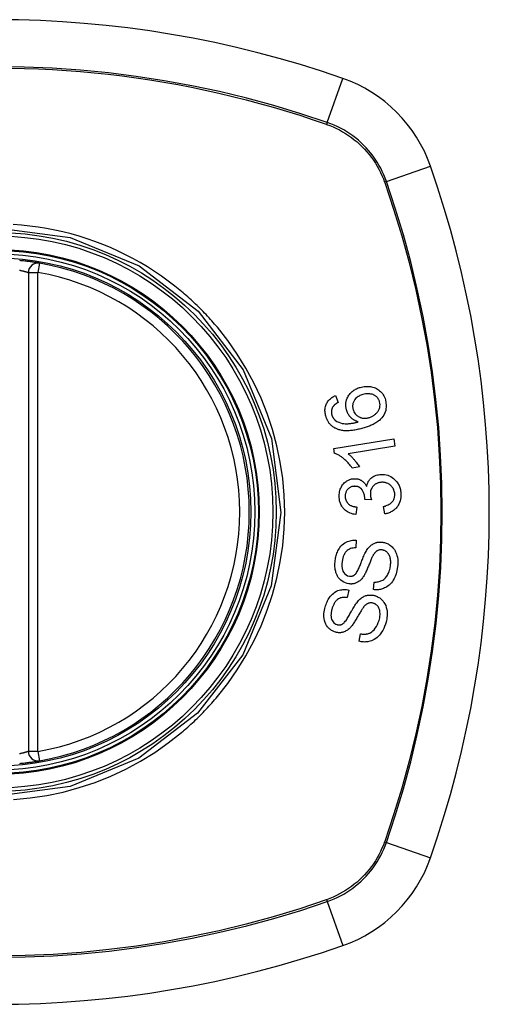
# Model space of a CAD drawing. Header units: inches. Extents: x 27 to 746, y 82 to 339.
# Tile 89 of 193: x 274.429 to 275.01, y 216.001 to 217.221. Entities that reach past the tile are written whole.
import ezdxf

# ---------------------------------------------------------------- set-up
doc = ezdxf.new("R2010")
doc.units = ezdxf.units.IN
doc.header["$MEASUREMENT"] = 0
doc.layers.add('Visible Edges(ANSI)', color=7, linetype='Continuous', lineweight=25)
doc.layers.add('Visible Tangent Edges(ANSI)', color=7, linetype='Continuous', lineweight=25)

msp = doc.modelspace()

# ---------------------------------------------------------------- linework, layer by layer
at = {"layer": 'Visible Edges(ANSI)'}
for p, q in [((274.4394, 216.9077), (274.4394, 216.3141)), ((274.8199, 216.7553), (274.8231, 216.7467)), ((274.8175, 216.6895), (274.8918, 216.7017)), ((274.8918, 216.7017), (274.8933, 216.6926)), ((274.8185, 216.6836), (274.8175, 216.6895)), ((274.8933, 216.6926), (274.8354, 216.6831)), ((274.8493, 216.6667), (274.8405, 216.6653)), ((274.8642, 216.6259), (274.8561, 216.6265)), ((274.846, 216.617), (274.8448, 216.6077)), ((274.8807, 216.6085), (274.8791, 216.6176)), ((274.8455, 216.5758), (274.8449, 216.5663)), ((274.867, 216.5147), (274.8675, 216.5241)), ((274.8363, 216.5141), (274.8344, 216.5048)), ((274.8491, 216.4506), (274.8509, 216.4598))]:
    msp.add_line(p, q, dxfattribs=at)
at = {"layer": 'Visible Edges(ANSI)', "flags": 128}
for points in [[(274.4532, 216.9193), (274.4531, 216.9193), (274.453, 216.9194), (274.4527, 216.9194), (274.4523, 216.9195), (274.4519, 216.9196), (274.4513, 216.9196), (274.4506, 216.9198), (274.4499, 216.9199), (274.449, 216.92), (274.4481, 216.9202), (274.447, 216.9203), (274.4459, 216.9205), (274.4448, 216.9207), (274.4435, 216.9208), (274.4422, 216.921), (274.4409, 216.9212), (274.4394, 216.9214), (274.438, 216.9216), (274.4365, 216.9217), (274.4349, 216.9219), (274.4334, 216.9221), (274.4318, 216.9223), (274.4302, 216.9224), (274.4286, 216.9226)], [(274.8333, 216.7374), (274.8328, 216.7395), (274.8325, 216.7416), (274.8324, 216.7438), (274.8325, 216.7459), (274.8329, 216.748), (274.8334, 216.75), (274.8341, 216.7518), (274.8349, 216.7533), (274.8356, 216.7546), (274.8363, 216.7557), (274.837, 216.7567), (274.8378, 216.7577), (274.8387, 216.7586), (274.8396, 216.7595), (274.8405, 216.7603), (274.8415, 216.7611), (274.8425, 216.7618), (274.8436, 216.7625), (274.8447, 216.7631), (274.8458, 216.7637), (274.847, 216.7642), (274.8481, 216.7646), (274.8493, 216.7651), (274.8505, 216.7654)], [(274.8537, 216.7565), (274.8524, 216.7561), (274.8512, 216.7556), (274.85, 216.7551), (274.8489, 216.7545), (274.8477, 216.7539), (274.8467, 216.7531), (274.8457, 216.7523), (274.8447, 216.7514), (274.8439, 216.7504), (274.8432, 216.7495), (274.8427, 216.7486), (274.8423, 216.7478), (274.8419, 216.747), (274.8416, 216.7462), (274.8414, 216.7454), (274.8412, 216.7446), (274.8411, 216.7437), (274.841, 216.7429), (274.841, 216.742), (274.841, 216.7412), (274.8411, 216.7403), (274.8412, 216.7395), (274.8414, 216.7387), (274.8416, 216.7378)], [(274.8505, 216.7654), (274.852, 216.7658), (274.8535, 216.7661), (274.8551, 216.7664), (274.8566, 216.7665), (274.8582, 216.7666), (274.8597, 216.7666), (274.8613, 216.7665), (274.8629, 216.7663), (274.8645, 216.766), (274.866, 216.7656), (274.8676, 216.7651), (274.869, 216.7646), (274.8705, 216.7639), (274.8718, 216.7631), (274.8732, 216.7622), (274.8744, 216.7612), (274.8756, 216.7601), (274.8768, 216.7589), (274.8778, 216.7576), (274.8788, 216.7562), (274.8797, 216.7547), (274.8804, 216.7532), (274.8811, 216.7516), (274.8816, 216.7499)], [(274.8744, 216.7476), (274.8742, 216.7483), (274.8739, 216.7491), (274.8736, 216.7498), (274.8732, 216.7505), (274.8728, 216.7511), (274.8724, 216.7517), (274.8719, 216.7524), (274.8714, 216.7529), (274.8708, 216.7535), (274.8703, 216.754), (274.8697, 216.7544), (274.869, 216.7549), (274.8684, 216.7553), (274.8677, 216.7556), (274.867, 216.756), (274.8662, 216.7564), (274.865, 216.7568), (274.8637, 216.7571), (274.8621, 216.7574), (274.8604, 216.7575), (274.8587, 216.7574), (274.857, 216.7572), (274.8553, 216.7569), (274.8537, 216.7565)], [(274.8078, 216.7296), (274.8074, 216.7309), (274.8072, 216.7322), (274.8069, 216.7336), (274.8068, 216.7349), (274.8067, 216.7362), (274.8067, 216.7376), (274.8068, 216.7389), (274.807, 216.7402), (274.8073, 216.7415), (274.8077, 216.7428), (274.8081, 216.744), (274.8087, 216.7452), (274.8093, 216.7463), (274.81, 216.7474), (274.8107, 216.7485), (274.8115, 216.7495), (274.8124, 216.7504), (274.8134, 216.7513), (274.8144, 216.7521), (274.8154, 216.7528), (274.8165, 216.7535), (274.8176, 216.7542), (274.8187, 216.7547), (274.8199, 216.7553)], [(274.8231, 216.7467), (274.8228, 216.7465), (274.8225, 216.7463), (274.8222, 216.7461), (274.8219, 216.746), (274.8215, 216.7458), (274.8212, 216.7456), (274.8209, 216.7454), (274.8206, 216.7452), (274.8203, 216.7449), (274.82, 216.7447), (274.8197, 216.7445), (274.8194, 216.7443), (274.8191, 216.7441), (274.8189, 216.7438), (274.8186, 216.7436), (274.8183, 216.7433), (274.8181, 216.7431), (274.8178, 216.7428), (274.8175, 216.7426), (274.8173, 216.7423), (274.8171, 216.742), (274.8168, 216.7417), (274.8166, 216.7414), (274.8164, 216.7411)], [(274.8816, 216.7499), (274.8827, 216.7434), (274.882, 216.7369), (274.8796, 216.7311), (274.8772, 216.7275), (274.8761, 216.7264), (274.8752, 216.7254), (274.8742, 216.7245), (274.8731, 216.7237), (274.8721, 216.7229), (274.871, 216.7222), (274.8698, 216.7214), (274.8687, 216.7208), (274.8676, 216.7201), (274.8664, 216.7195), (274.8652, 216.719), (274.8639, 216.7184), (274.8627, 216.7179), (274.8614, 216.7174), (274.8602, 216.7169), (274.8589, 216.7164), (274.8576, 216.716), (274.8563, 216.7156), (274.8551, 216.7152), (274.8538, 216.7148)], [(274.8613, 216.728), (274.8622, 216.7282), (274.863, 216.7285), (274.8638, 216.7289), (274.8646, 216.7292), (274.8654, 216.7296), (274.8662, 216.7301), (274.867, 216.7305), (274.8677, 216.731), (274.8685, 216.7316), (274.8692, 216.7322), (274.8699, 216.7328), (274.8706, 216.7334), (274.8712, 216.7342), (274.8718, 216.7349), (274.8724, 216.7357), (274.873, 216.7365), (274.8734, 216.7374), (274.8738, 216.7383), (274.8742, 216.7393), (274.8745, 216.7405), (274.8748, 216.7421), (274.8749, 216.7439), (274.8748, 216.7458), (274.8744, 216.7476)], [(274.8164, 216.7411), (274.8162, 216.7408), (274.816, 216.7404), (274.8158, 216.74), (274.8157, 216.7396), (274.8155, 216.7392), (274.8153, 216.7388), (274.8152, 216.7384), (274.8151, 216.738), (274.815, 216.7376), (274.8149, 216.7372), (274.8148, 216.7367), (274.8147, 216.7363), (274.8147, 216.7359), (274.8147, 216.7355), (274.8147, 216.735), (274.8147, 216.7346), (274.8147, 216.7342), (274.8147, 216.7337), (274.8147, 216.7333), (274.8148, 216.7329), (274.8149, 216.7324), (274.815, 216.732), (274.8151, 216.7316), (274.8152, 216.7312)], [(274.8479, 216.7226), (274.8473, 216.7228), (274.8466, 216.7231), (274.846, 216.7233), (274.8453, 216.7236), (274.8447, 216.7238), (274.8441, 216.7241), (274.8435, 216.7245), (274.8429, 216.7248), (274.8423, 216.7252), (274.8417, 216.7256), (274.8411, 216.726), (274.8404, 216.7265), (274.8397, 216.7271), (274.839, 216.7278), (274.8383, 216.7285), (274.8376, 216.7293), (274.8368, 216.7302), (274.8362, 216.7312), (274.8356, 216.7321), (274.835, 216.7331), (274.8345, 216.7342), (274.834, 216.7352), (274.8336, 216.7363), (274.8333, 216.7374)], [(274.8416, 216.7378), (274.842, 216.7365), (274.8426, 216.7351), (274.8433, 216.7339), (274.8441, 216.7327), (274.8451, 216.7317), (274.8461, 216.7307), (274.8471, 216.7299), (274.848, 216.7293), (274.8489, 216.7289), (274.8497, 216.7285), (274.8504, 216.7281), (274.8512, 216.7279), (274.8521, 216.7276), (274.8529, 216.7274), (274.8537, 216.7273), (274.8546, 216.7272), (274.8554, 216.7272), (274.8563, 216.7272), (274.8571, 216.7272), (274.858, 216.7273), (274.8588, 216.7274), (274.8596, 216.7276), (274.8605, 216.7277), (274.8613, 216.728)], [(274.8212, 216.7139), (274.8204, 216.7142), (274.8196, 216.7146), (274.8189, 216.715), (274.8181, 216.7155), (274.8173, 216.7159), (274.8166, 216.7164), (274.8159, 216.717), (274.8152, 216.7175), (274.8146, 216.7181), (274.8139, 216.7187), (274.8133, 216.7194), (274.8127, 216.72), (274.8121, 216.7207), (274.8116, 216.7215), (274.8111, 216.7222), (274.8106, 216.723), (274.8102, 216.7237), (274.8097, 216.7245), (274.8094, 216.7254), (274.809, 216.7262), (274.8086, 216.727), (274.8083, 216.7279), (274.808, 216.7287), (274.8078, 216.7296)], [(274.8152, 216.7312), (274.8153, 216.7308), (274.8154, 216.7305), (274.8155, 216.7302), (274.8156, 216.7298), (274.8158, 216.7295), (274.8159, 216.7292), (274.816, 216.7289), (274.8162, 216.7286), (274.8164, 216.7283), (274.8165, 216.728), (274.8167, 216.7277), (274.8169, 216.7274), (274.8171, 216.7271), (274.8173, 216.7268), (274.8175, 216.7265), (274.8177, 216.7263), (274.8179, 216.726), (274.8182, 216.7258), (274.8184, 216.7255), (274.8186, 216.7253), (274.8189, 216.7251), (274.8191, 216.7248), (274.8194, 216.7246), (274.8197, 216.7244)], [(274.8197, 216.7244), (274.8216, 216.7231), (274.8237, 216.7221), (274.8258, 216.7213), (274.8281, 216.7207), (274.8301, 216.7204), (274.8319, 216.7203), (274.8334, 216.7202), (274.8344, 216.7203), (274.8353, 216.7203), (274.8361, 216.7204), (274.837, 216.7204), (274.8378, 216.7205), (274.8387, 216.7206), (274.8395, 216.7208), (274.8404, 216.7209), (274.8412, 216.7211), (274.8421, 216.7212), (274.8429, 216.7214), (274.8438, 216.7216), (274.8446, 216.7218), (274.8455, 216.722), (274.8463, 216.7222), (274.8471, 216.7224), (274.8479, 216.7226)], [(274.8538, 216.7148), (274.8524, 216.7144), (274.851, 216.714), (274.8496, 216.7137), (274.8481, 216.7134), (274.8467, 216.713), (274.8453, 216.7128), (274.8439, 216.7125), (274.8424, 216.7123), (274.841, 216.7121), (274.8396, 216.7119), (274.8382, 216.7118), (274.8368, 216.7117), (274.8355, 216.7116), (274.8341, 216.7116), (274.8328, 216.7116), (274.8314, 216.7116), (274.8301, 216.7117), (274.8288, 216.7119), (274.8275, 216.7121), (274.8262, 216.7123), (274.825, 216.7126), (274.8237, 216.7129), (274.8224, 216.7134), (274.8212, 216.7139)], [(274.8405, 216.6653), (274.8395, 216.6667), (274.8385, 216.6681), (274.8374, 216.6694), (274.8364, 216.6706), (274.8354, 216.6718), (274.8344, 216.6729), (274.8334, 216.6739), (274.8324, 216.6748), (274.8315, 216.6757), (274.8305, 216.6765), (274.8296, 216.6772), (274.8287, 216.6779), (274.8279, 216.6786), (274.827, 216.6792), (274.8262, 216.6797), (274.8254, 216.6803), (274.8246, 216.6808), (274.8238, 216.6813), (274.8229, 216.6817), (274.822, 216.6822), (274.8212, 216.6826), (274.8203, 216.683), (274.8194, 216.6833), (274.8185, 216.6836)], [(274.8354, 216.6831), (274.8359, 216.6827), (274.8364, 216.6823), (274.837, 216.6818), (274.8375, 216.6814), (274.838, 216.6809), (274.8385, 216.6805), (274.839, 216.68), (274.8394, 216.6795), (274.8399, 216.679), (274.8404, 216.6785), (274.8409, 216.678), (274.8413, 216.6775), (274.8418, 216.677), (274.8422, 216.6765), (274.8427, 216.6759), (274.8433, 216.6752), (274.844, 216.6744), (274.8447, 216.6735), (274.8454, 216.6725), (274.8462, 216.6715), (274.847, 216.6703), (274.8478, 216.6692), (274.8486, 216.668), (274.8493, 216.6667)], [(274.8243, 216.6294), (274.8243, 216.631), (274.8243, 216.6327), (274.8245, 216.6343), (274.8248, 216.6359), (274.8252, 216.6374), (274.8257, 216.639), (274.8263, 216.6405), (274.827, 216.6419), (274.8277, 216.6433), (274.8286, 216.6446), (274.8296, 216.6458), (274.8306, 216.647), (274.8317, 216.6479), (274.8328, 216.6488), (274.8339, 216.6495), (274.8349, 216.65), (274.8358, 216.6505), (274.8368, 216.6509), (274.8377, 216.6513), (274.8387, 216.6516), (274.8397, 216.6518), (274.8407, 216.652), (274.8417, 216.6522), (274.8427, 216.6522)], [(274.8427, 216.6522), (274.8434, 216.6522), (274.8441, 216.6522), (274.8448, 216.6522), (274.8454, 216.6521), (274.8461, 216.652), (274.8468, 216.6519), (274.8475, 216.6518), (274.8481, 216.6516), (274.8488, 216.6514), (274.8495, 216.6511), (274.8501, 216.6509), (274.8508, 216.6505), (274.8515, 216.6502), (274.8522, 216.6497), (274.8529, 216.6492), (274.8536, 216.6487), (274.8544, 216.648), (274.855, 216.6474), (274.8557, 216.6466), (274.8563, 216.6459), (274.8569, 216.6451), (274.8574, 216.6443), (274.8579, 216.6435), (274.8584, 216.6426)], [(274.8584, 216.6426), (274.8585, 216.6434), (274.8587, 216.6442), (274.8589, 216.6449), (274.8592, 216.6457), (274.8594, 216.6464), (274.8597, 216.6472), (274.8601, 216.6479), (274.8604, 216.6486), (274.8608, 216.6493), (274.8613, 216.6499), (274.8617, 216.6506), (274.8622, 216.6512), (274.8627, 216.6518), (274.8633, 216.6524), (274.864, 216.653), (274.8649, 216.6537), (274.866, 216.6545), (274.8672, 216.6552), (274.8686, 216.6559), (274.8701, 216.6564), (274.8716, 216.6568), (274.8731, 216.6571), (274.8746, 216.6573), (274.8762, 216.6574)], [(274.8768, 216.6477), (274.876, 216.6476), (274.8751, 216.6475), (274.8743, 216.6474), (274.8735, 216.6472), (274.8727, 216.647), (274.8719, 216.6467), (274.8711, 216.6464), (274.8703, 216.646), (274.8696, 216.6456), (274.8689, 216.6452), (274.8682, 216.6447), (274.8676, 216.6441), (274.867, 216.6435), (274.8664, 216.6429), (274.8657, 216.6421), (274.8651, 216.6413), (274.8646, 216.6403), (274.8641, 216.6392), (274.8636, 216.6382), (274.8633, 216.637), (274.8631, 216.6359), (274.8629, 216.6347), (274.8629, 216.6335), (274.8629, 216.6323)], [(274.8762, 216.6574), (274.8783, 216.6575), (274.8803, 216.6573), (274.8824, 216.6569), (274.8844, 216.6564), (274.8864, 216.6556), (274.8883, 216.6547), (274.89, 216.6536), (274.8916, 216.6524), (274.8929, 216.6512), (274.894, 216.6501), (274.8949, 216.6491), (274.8957, 216.6481), (274.8965, 216.647), (274.8972, 216.6459), (274.8978, 216.6448), (274.8984, 216.6436), (274.8989, 216.6424), (274.8994, 216.6411), (274.8997, 216.6399), (274.9001, 216.6386), (274.9003, 216.6373), (274.9005, 216.636), (274.9007, 216.6346), (274.9007, 216.6333)], [(274.8932, 216.633), (274.8931, 216.6342), (274.8929, 216.6354), (274.8926, 216.6366), (274.8922, 216.6377), (274.8918, 216.6388), (274.8913, 216.6399), (274.8906, 216.6409), (274.89, 216.6418), (274.8893, 216.6426), (274.8885, 216.6434), (274.8878, 216.644), (274.8871, 216.6446), (274.8863, 216.6452), (274.8856, 216.6457), (274.8848, 216.6461), (274.8839, 216.6465), (274.8831, 216.6468), (274.8822, 216.6471), (274.8813, 216.6473), (274.8804, 216.6475), (274.8795, 216.6476), (274.8786, 216.6477), (274.8777, 216.6477), (274.8768, 216.6477)], [(274.843, 216.6427), (274.8422, 216.6427), (274.8414, 216.6426), (274.8407, 216.6424), (274.8399, 216.6423), (274.8392, 216.642), (274.8385, 216.6417), (274.8378, 216.6414), (274.8371, 216.641), (274.8365, 216.6405), (274.8359, 216.6401), (274.8353, 216.6395), (274.8347, 216.6389), (274.8342, 216.6383), (274.8338, 216.6377), (274.8333, 216.637), (274.833, 216.6363), (274.8327, 216.6355), (274.8324, 216.6348), (274.8322, 216.634), (274.832, 216.6332), (274.8319, 216.6324), (274.8318, 216.6316), (274.8318, 216.6307), (274.8318, 216.6299)], [(274.8562, 216.628), (274.8557, 216.6317), (274.8545, 216.6352), (274.8528, 216.6382), (274.8514, 216.6399), (274.8509, 216.6404), (274.8505, 216.6406), (274.8502, 216.6409), (274.8498, 216.6412), (274.8494, 216.6414), (274.849, 216.6416), (274.8486, 216.6418), (274.8482, 216.642), (274.8478, 216.6421), (274.8474, 216.6423), (274.8469, 216.6424), (274.8465, 216.6425), (274.8461, 216.6426), (274.8456, 216.6426), (274.8452, 216.6427), (274.8447, 216.6427), (274.8443, 216.6427), (274.8439, 216.6428), (274.8434, 216.6428), (274.843, 216.6427)], [(274.8448, 216.6077), (274.843, 216.608), (274.8413, 216.6084), (274.8397, 216.6089), (274.838, 216.6095), (274.8364, 216.6102), (274.8348, 216.611), (274.8334, 216.6119), (274.8322, 216.6128), (274.8311, 216.6138), (274.8302, 216.6147), (274.8294, 216.6156), (274.8287, 216.6164), (274.828, 216.6174), (274.8274, 216.6183), (274.8268, 216.6193), (274.8263, 216.6204), (274.8259, 216.6214), (274.8255, 216.6225), (274.8252, 216.6236), (274.8249, 216.6248), (274.8247, 216.6259), (274.8245, 216.6271), (274.8244, 216.6282), (274.8243, 216.6294)], [(274.8318, 216.6299), (274.8319, 216.6286), (274.8322, 216.6273), (274.8325, 216.6261), (274.833, 216.6249), (274.8336, 216.6238), (274.8342, 216.6228), (274.8349, 216.6219), (274.8355, 216.6213), (274.836, 216.6208), (274.8366, 216.6203), (274.8371, 216.6199), (274.8377, 216.6195), (274.8384, 216.6191), (274.839, 216.6188), (274.8397, 216.6185), (274.8403, 216.6183), (274.841, 216.618), (274.8417, 216.6178), (274.8424, 216.6176), (274.8431, 216.6175), (274.8439, 216.6173), (274.8446, 216.6172), (274.8453, 216.6171), (274.846, 216.617)], [(274.8561, 216.6265), (274.8561, 216.6266), (274.8561, 216.6267), (274.8562, 216.6267), (274.8562, 216.6268), (274.8562, 216.6268), (274.8562, 216.6269), (274.8562, 216.627), (274.8562, 216.627), (274.8562, 216.6271), (274.8562, 216.6272), (274.8562, 216.6272), (274.8562, 216.6273), (274.8562, 216.6273), (274.8562, 216.6274), (274.8562, 216.6275), (274.8562, 216.6275), (274.8562, 216.6276), (274.8562, 216.6277), (274.8562, 216.6277), (274.8562, 216.6278), (274.8562, 216.6278), (274.8562, 216.6279), (274.8562, 216.628), (274.8562, 216.628)], [(274.8629, 216.6323), (274.8629, 216.6321), (274.8629, 216.6318), (274.863, 216.6315), (274.863, 216.6313), (274.863, 216.631), (274.8631, 216.6307), (274.8631, 216.6305), (274.8632, 216.6302), (274.8632, 216.6299), (274.8633, 216.6297), (274.8633, 216.6294), (274.8634, 216.6291), (274.8634, 216.6288), (274.8635, 216.6286), (274.8636, 216.6283), (274.8636, 216.628), (274.8637, 216.6278), (274.8638, 216.6275), (274.8638, 216.6272), (274.8639, 216.627), (274.864, 216.6267), (274.8641, 216.6264), (274.8642, 216.6262), (274.8642, 216.6259)], [(274.8791, 216.6176), (274.8803, 216.618), (274.8815, 216.6183), (274.8827, 216.6188), (274.8839, 216.6192), (274.8851, 216.6198), (274.8862, 216.6204), (274.8873, 216.621), (274.8883, 216.6218), (274.8893, 216.6226), (274.89, 216.6234), (274.8906, 216.6242), (274.8911, 216.6249), (274.8915, 216.6255), (274.8918, 216.6262), (274.8921, 216.6268), (274.8924, 216.6274), (274.8926, 216.6281), (274.8928, 216.6288), (274.8929, 216.6295), (274.893, 216.6302), (274.8931, 216.6309), (274.8932, 216.6316), (274.8932, 216.6323), (274.8932, 216.633)], [(274.9007, 216.6333), (274.9008, 216.6311), (274.9006, 216.629), (274.9003, 216.6268), (274.8999, 216.6247), (274.8992, 216.6227), (274.8983, 216.6208), (274.8974, 216.6192), (274.8966, 216.6178), (274.8957, 216.6167), (274.8949, 216.6158), (274.8941, 216.615), (274.8933, 216.6142), (274.8924, 216.6134), (274.8914, 216.6127), (274.8905, 216.612), (274.8895, 216.6114), (274.8884, 216.6109), (274.8874, 216.6104), (274.8863, 216.6099), (274.8852, 216.6095), (274.8841, 216.6092), (274.883, 216.6089), (274.8819, 216.6087), (274.8807, 216.6085)], [(274.8194, 216.5509), (274.8197, 216.5524), (274.8199, 216.554), (274.8203, 216.5555), (274.8207, 216.557), (274.8211, 216.5584), (274.8216, 216.5599), (274.8222, 216.5613), (274.8228, 216.5627), (274.8235, 216.5641), (274.8243, 216.5654), (274.8253, 216.5669), (274.8265, 216.5684), (274.8279, 216.57), (274.8296, 216.5714), (274.8313, 216.5726), (274.833, 216.5736), (274.8347, 216.5743), (274.8363, 216.5749), (274.8378, 216.5753), (274.8393, 216.5756), (274.8409, 216.5758), (274.8424, 216.5759), (274.844, 216.5759), (274.8455, 216.5758)], [(274.8583, 216.5633), (274.8591, 216.5644), (274.8599, 216.5655), (274.8607, 216.5665), (274.8616, 216.5675), (274.8625, 216.5684), (274.8635, 216.5693), (274.8645, 216.5701), (274.8655, 216.5708), (274.8665, 216.5714), (274.8675, 216.5719), (274.8684, 216.5723), (274.8692, 216.5726), (274.87, 216.5729), (274.8708, 216.5731), (274.8715, 216.5733), (274.8723, 216.5734), (274.873, 216.5735), (274.8737, 216.5736), (274.8745, 216.5736), (274.8752, 216.5736), (274.876, 216.5736), (274.8767, 216.5736), (274.8775, 216.5735), (274.8782, 216.5734)], [(274.8782, 216.5734), (274.8794, 216.5732), (274.8805, 216.573), (274.8816, 216.5726), (274.8827, 216.5723), (274.8838, 216.5718), (274.8848, 216.5713), (274.8858, 216.5707), (274.8868, 216.5701), (274.8878, 216.5694), (274.8888, 216.5686), (274.8898, 216.5677), (274.8908, 216.5666), (274.8917, 216.5655), (274.8927, 216.5642), (274.8935, 216.5628), (274.8942, 216.5614), (274.8949, 216.56), (274.8954, 216.5585), (274.8959, 216.5568), (274.8964, 216.5547), (274.8968, 216.5521), (274.897, 216.549), (274.8969, 216.5459), (274.8966, 216.5428)], [(274.8449, 216.5663), (274.8433, 216.5663), (274.8417, 216.5661), (274.8401, 216.5659), (274.8385, 216.5655), (274.837, 216.5649), (274.8355, 216.5641), (274.8343, 216.5632), (274.8333, 216.5623), (274.8325, 216.5616), (274.832, 216.5609), (274.8316, 216.5602), (274.8311, 216.5595), (274.8307, 216.5588), (274.8303, 216.5581), (274.83, 216.5573), (274.8297, 216.5566), (274.8294, 216.5558), (274.8292, 216.555), (274.8289, 216.5542), (274.8287, 216.5534), (274.8286, 216.5526), (274.8284, 216.5517), (274.8283, 216.5509), (274.8281, 216.5501)], [(274.8439, 216.5333), (274.8446, 216.534), (274.8452, 216.5348), (274.8459, 216.5359), (274.8466, 216.537), (274.8473, 216.5383), (274.8479, 216.5395), (274.8485, 216.5408), (274.8491, 216.5421), (274.8496, 216.5433), (274.8501, 216.5445), (274.8506, 216.5457), (274.851, 216.5469), (274.8515, 216.5481), (274.852, 216.5493), (274.8525, 216.5506), (274.853, 216.5519), (274.8535, 216.5533), (274.8541, 216.5547), (274.8547, 216.5562), (274.8554, 216.5577), (274.8561, 216.5593), (274.8569, 216.5607), (274.8576, 216.5621), (274.8583, 216.5633)], [(274.8777, 216.5638), (274.877, 216.5639), (274.8763, 216.564), (274.8756, 216.5639), (274.8749, 216.5639), (274.8742, 216.5638), (274.8736, 216.5636), (274.8729, 216.5634), (274.8723, 216.5632), (274.8717, 216.5629), (274.8711, 216.5626), (274.8707, 216.5623), (274.8702, 216.5619), (274.8698, 216.5616), (274.8694, 216.5612), (274.869, 216.5608), (274.8686, 216.5604), (274.8682, 216.5599), (274.8679, 216.5595), (274.8675, 216.559), (274.8672, 216.5585), (274.8669, 216.5581), (274.8666, 216.5576), (274.8663, 216.5571), (274.866, 216.5566)], [(274.8878, 216.5436), (274.8879, 216.5448), (274.888, 216.5461), (274.8881, 216.5473), (274.8881, 216.5486), (274.8881, 216.5498), (274.888, 216.551), (274.8878, 216.5523), (274.8876, 216.5535), (274.8873, 216.5547), (274.8869, 216.5558), (274.8865, 216.5569), (274.8859, 216.558), (274.8853, 216.5591), (274.8846, 216.56), (274.8839, 216.5608), (274.8832, 216.5614), (274.8824, 216.562), (274.8818, 216.5624), (274.8812, 216.5628), (274.8805, 216.5631), (274.8798, 216.5633), (274.8792, 216.5635), (274.8785, 216.5637), (274.8777, 216.5638)], [(274.8362, 216.5218), (274.8341, 216.5222), (274.832, 216.5229), (274.83, 216.5238), (274.8281, 216.525), (274.8264, 216.5263), (274.825, 216.5276), (274.824, 216.5288), (274.8232, 216.5298), (274.8226, 216.5306), (274.8221, 216.5315), (274.8217, 216.5324), (274.8213, 216.5333), (274.8209, 216.5342), (274.8206, 216.5351), (274.8203, 216.5361), (274.82, 216.5371), (274.8197, 216.5382), (274.8195, 216.5396), (274.8192, 216.5412), (274.8191, 216.543), (274.819, 216.5449), (274.819, 216.5469), (274.8192, 216.5489), (274.8194, 216.5509)], [(274.8281, 216.5501), (274.828, 216.5494), (274.828, 216.5488), (274.8279, 216.5482), (274.8278, 216.5475), (274.8278, 216.5469), (274.8278, 216.5462), (274.8277, 216.5456), (274.8277, 216.5449), (274.8277, 216.5443), (274.8278, 216.5436), (274.8278, 216.543), (274.8279, 216.5423), (274.8279, 216.5417), (274.828, 216.541), (274.8282, 216.5404), (274.8283, 216.5398), (274.8285, 216.5391), (274.8287, 216.5385), (274.829, 216.5377), (274.8298, 216.5363), (274.8311, 216.5345), (274.8328, 216.533), (274.8347, 216.5319), (274.8369, 216.5314)], [(274.866, 216.5566), (274.8657, 216.5559), (274.8653, 216.5552), (274.8649, 216.5543), (274.8645, 216.5533), (274.864, 216.5523), (274.8636, 216.5512), (274.8631, 216.5501), (274.8626, 216.5489), (274.8621, 216.5476), (274.8616, 216.5464), (274.8611, 216.5451), (274.8605, 216.5438), (274.86, 216.5425), (274.8595, 216.5412), (274.859, 216.54), (274.8584, 216.5387), (274.8579, 216.5375), (274.8574, 216.5364), (274.8568, 216.5352), (274.8562, 216.5341), (274.8557, 216.533), (274.8551, 216.532), (274.8544, 216.531), (274.8538, 216.5301)], [(274.8966, 216.5428), (274.8958, 216.5385), (274.8948, 216.5343), (274.8936, 216.5309), (274.8924, 216.5283), (274.8913, 216.5263), (274.8902, 216.5247), (274.889, 216.5232), (274.8878, 216.5217), (274.8864, 216.5204), (274.8849, 216.5192), (274.8834, 216.5182), (274.8819, 216.5174), (274.8805, 216.5167), (274.8791, 216.5161), (274.8778, 216.5157), (274.8766, 216.5153), (274.8755, 216.515), (274.8743, 216.5148), (274.8731, 216.5146), (274.8719, 216.5145), (274.8707, 216.5145), (274.8694, 216.5145), (274.8682, 216.5146), (274.867, 216.5147)], [(274.8675, 216.5241), (274.8688, 216.5241), (274.87, 216.5241), (274.8713, 216.5242), (274.8725, 216.5244), (274.8737, 216.5247), (274.8749, 216.525), (274.8761, 216.5254), (274.8772, 216.5259), (274.8783, 216.5265), (274.8795, 216.5273), (274.8805, 216.5282), (274.8816, 216.5293), (274.8825, 216.5304), (274.8833, 216.5315), (274.8841, 216.5327), (274.8847, 216.5338), (274.8853, 216.535), (274.8858, 216.5361), (274.8863, 216.5373), (274.8867, 216.5386), (274.887, 216.5398), (274.8873, 216.5411), (274.8876, 216.5423), (274.8878, 216.5436)], [(274.8538, 216.5301), (274.8531, 216.5291), (274.8524, 216.5282), (274.8516, 216.5273), (274.8507, 216.5265), (274.8499, 216.5257), (274.849, 216.525), (274.848, 216.5243), (274.8471, 216.5238), (274.8462, 216.5233), (274.8453, 216.5229), (274.8446, 216.5226), (274.8438, 216.5224), (274.8432, 216.5222), (274.8426, 216.522), (274.8419, 216.5219), (274.8413, 216.5218), (274.8407, 216.5217), (274.84, 216.5217), (274.8394, 216.5216), (274.8388, 216.5216), (274.8381, 216.5217), (274.8375, 216.5217), (274.8369, 216.5217), (274.8362, 216.5218)], [(274.8369, 216.5314), (274.8372, 216.5313), (274.8375, 216.5313), (274.8378, 216.5313), (274.8381, 216.5313), (274.8384, 216.5313), (274.8387, 216.5313), (274.8391, 216.5313), (274.8394, 216.5313), (274.8397, 216.5314), (274.84, 216.5314), (274.8403, 216.5315), (274.8406, 216.5316), (274.8409, 216.5317), (274.8412, 216.5318), (274.8415, 216.5319), (274.8418, 216.532), (274.8421, 216.5321), (274.8423, 216.5323), (274.8426, 216.5324), (274.8429, 216.5326), (274.8431, 216.5328), (274.8434, 216.5329), (274.8436, 216.5331), (274.8439, 216.5333)], [(274.807, 216.4931), (274.8075, 216.4947), (274.808, 216.4963), (274.8086, 216.4978), (274.8093, 216.4994), (274.81, 216.5009), (274.8108, 216.5023), (274.8116, 216.5037), (274.8125, 216.5051), (274.8135, 216.5064), (274.8147, 216.5077), (274.816, 216.5091), (274.8175, 216.5104), (274.8191, 216.5116), (274.8209, 216.5126), (274.8227, 216.5134), (274.8244, 216.514), (274.826, 216.5144), (274.8275, 216.5146), (274.829, 216.5148), (274.8305, 216.5148), (274.8319, 216.5148), (274.8334, 216.5147), (274.8349, 216.5144), (274.8363, 216.5141)], [(274.8344, 216.5048), (274.8332, 216.505), (274.8319, 216.5051), (274.8306, 216.5051), (274.8294, 216.5051), (274.8281, 216.5049), (274.8268, 216.5047), (274.8256, 216.5043), (274.8245, 216.5038), (274.8233, 216.5032), (274.8223, 216.5025), (274.8215, 216.5018), (274.8207, 216.5011), (274.8201, 216.5004), (274.8195, 216.4997), (274.8189, 216.4989), (274.8184, 216.4981), (274.818, 216.4973), (274.8175, 216.4964), (274.8171, 216.4956), (274.8167, 216.4947), (274.8164, 216.4938), (274.8161, 216.4929), (274.8158, 216.492), (274.8155, 216.4911)], [(274.8288, 216.4723), (274.8295, 216.4729), (274.8303, 216.4736), (274.8311, 216.4745), (274.8319, 216.4755), (274.8328, 216.4766), (274.8336, 216.4778), (274.8344, 216.479), (274.8351, 216.4802), (274.8358, 216.4814), (274.8365, 216.4825), (274.8371, 216.4836), (274.8377, 216.4848), (274.8384, 216.4859), (274.839, 216.487), (274.8397, 216.4882), (274.8404, 216.4894), (274.8411, 216.4907), (274.8419, 216.492), (274.8427, 216.4934), (274.8436, 216.4949), (274.8445, 216.4963), (274.8454, 216.4977), (274.8464, 216.4989), (274.8473, 216.5)], [(274.8473, 216.5), (274.8481, 216.501), (274.8491, 216.502), (274.85, 216.5029), (274.851, 216.5037), (274.8521, 216.5045), (274.8532, 216.5052), (274.8543, 216.5059), (274.8554, 216.5064), (274.8565, 216.5069), (274.8575, 216.5072), (274.8584, 216.5075), (274.8593, 216.5077), (274.8601, 216.5078), (274.8609, 216.5079), (274.8617, 216.508), (274.8624, 216.508), (274.8632, 216.508), (274.8639, 216.508), (274.8647, 216.508), (274.8654, 216.5079), (274.8661, 216.5077), (274.8669, 216.5076), (274.8676, 216.5074), (274.8684, 216.5072)], [(274.8684, 216.5072), (274.8694, 216.5069), (274.8705, 216.5065), (274.8715, 216.506), (274.8725, 216.5055), (274.8735, 216.5049), (274.8745, 216.5043), (274.8754, 216.5036), (274.8763, 216.5029), (274.8771, 216.5021), (274.8779, 216.5012), (274.8787, 216.5003), (274.8797, 216.4989), (274.8808, 216.4971), (274.8819, 216.4949), (274.8827, 216.4924), (274.8833, 216.4901), (274.8836, 216.4878), (274.8838, 216.4858), (274.8838, 216.4839), (274.8837, 216.482), (274.8835, 216.4801), (274.8832, 216.4781), (274.8828, 216.4763), (274.8823, 216.4744)], [(274.8196, 216.462), (274.8186, 216.4623), (274.8177, 216.4626), (274.8168, 216.463), (274.8159, 216.4635), (274.815, 216.464), (274.8142, 216.4645), (274.8134, 216.4651), (274.8126, 216.4657), (274.8119, 216.4663), (274.8112, 216.467), (274.8105, 216.4678), (274.8097, 216.4687), (274.8088, 216.47), (274.8078, 216.4718), (274.8068, 216.4741), (274.8061, 216.4765), (274.8057, 216.4789), (274.8055, 216.4811), (274.8055, 216.4832), (274.8055, 216.4852), (274.8057, 216.4872), (274.8061, 216.4892), (274.8065, 216.4912), (274.807, 216.4931)], [(274.8155, 216.4911), (274.8153, 216.4904), (274.8151, 216.4897), (274.815, 216.489), (274.8148, 216.4883), (274.8146, 216.4876), (274.8145, 216.4869), (274.8144, 216.4861), (274.8143, 216.4854), (274.8142, 216.4847), (274.8142, 216.484), (274.8141, 216.4832), (274.8141, 216.4825), (274.8142, 216.4818), (274.8142, 216.481), (274.8143, 216.4803), (274.8145, 216.4794), (274.8148, 216.4784), (274.8152, 216.4772), (274.8159, 216.4758), (274.8167, 216.4746), (274.8177, 216.4735), (274.8189, 216.4726), (274.8202, 216.4719), (274.8216, 216.4714)], [(274.854, 216.4923), (274.8535, 216.4917), (274.853, 216.491), (274.8525, 216.4902), (274.852, 216.4893), (274.8514, 216.4883), (274.8508, 216.4873), (274.8501, 216.4862), (274.8495, 216.4851), (274.8488, 216.484), (274.8481, 216.4828), (274.8474, 216.4816), (274.8467, 216.4804), (274.846, 216.4792), (274.8453, 216.478), (274.8446, 216.4768), (274.8439, 216.4757), (274.8432, 216.4746), (274.8426, 216.4735), (274.8418, 216.4724), (274.8411, 216.4714), (274.8404, 216.4704), (274.8396, 216.4694), (274.8389, 216.4685), (274.8382, 216.4677)], [(274.8665, 216.4978), (274.8658, 216.498), (274.8651, 216.4981), (274.8644, 216.4982), (274.8636, 216.4983), (274.8629, 216.4982), (274.8622, 216.4981), (274.8614, 216.498), (274.8608, 216.4978), (274.8602, 216.4976), (274.8596, 216.4974), (274.8591, 216.4971), (274.8586, 216.4968), (274.8582, 216.4965), (274.8577, 216.4962), (274.8573, 216.4959), (274.8569, 216.4955), (274.8565, 216.4952), (274.8561, 216.4948), (274.8557, 216.4944), (274.8553, 216.494), (274.855, 216.4936), (274.8546, 216.4931), (274.8543, 216.4927), (274.854, 216.4923)], [(274.8737, 216.4764), (274.8741, 216.4781), (274.8745, 216.4799), (274.8747, 216.4817), (274.8749, 216.4835), (274.8749, 216.4851), (274.8748, 216.4866), (274.8747, 216.4878), (274.8745, 216.4889), (274.8742, 216.4899), (274.8739, 216.4909), (274.8735, 216.4918), (274.873, 216.4928), (274.8725, 216.4936), (274.8719, 216.4944), (274.8713, 216.495), (274.8708, 216.4955), (274.8703, 216.4959), (274.8698, 216.4963), (274.8693, 216.4966), (274.8688, 216.4969), (274.8682, 216.4972), (274.8677, 216.4974), (274.8671, 216.4976), (274.8665, 216.4978)], [(274.8509, 216.4598), (274.8516, 216.4597), (274.8524, 216.4596), (274.8531, 216.4596), (274.8539, 216.4595), (274.8546, 216.4595), (274.8553, 216.4595), (274.8561, 216.4595), (274.8568, 216.4595), (274.8576, 216.4596), (274.8583, 216.4597), (274.859, 216.4599), (274.8598, 216.46), (274.8605, 216.4602), (274.8613, 216.4605), (274.8623, 216.4609), (274.8634, 216.4616), (274.8647, 216.4624), (274.8661, 216.4635), (274.8675, 216.465), (274.869, 216.4668), (274.8705, 216.469), (274.8718, 216.4713), (274.8728, 216.4738), (274.8737, 216.4764)], [(274.8382, 216.4677), (274.8373, 216.4669), (274.8365, 216.4661), (274.8356, 216.4653), (274.8346, 216.4646), (274.8337, 216.464), (274.8327, 216.4634), (274.8316, 216.4628), (274.8306, 216.4624), (274.8297, 216.4621), (274.8288, 216.4618), (274.828, 216.4616), (274.8272, 216.4615), (274.8266, 216.4614), (274.8259, 216.4613), (274.8253, 216.4613), (274.8246, 216.4613), (274.824, 216.4613), (274.8234, 216.4613), (274.8227, 216.4614), (274.8221, 216.4614), (274.8215, 216.4616), (274.8208, 216.4617), (274.8202, 216.4618), (274.8196, 216.462)], [(274.8216, 216.4714), (274.8219, 216.4713), (274.8222, 216.4712), (274.8225, 216.4711), (274.8228, 216.4711), (274.8231, 216.471), (274.8234, 216.471), (274.8237, 216.471), (274.824, 216.471), (274.8243, 216.471), (274.8246, 216.471), (274.825, 216.471), (274.8253, 216.471), (274.8256, 216.4711), (274.8259, 216.4711), (274.8262, 216.4712), (274.8265, 216.4713), (274.8268, 216.4714), (274.8271, 216.4715), (274.8274, 216.4716), (274.8277, 216.4717), (274.828, 216.4719), (274.8282, 216.472), (274.8285, 216.4722), (274.8288, 216.4723)], [(274.8823, 216.4744), (274.8815, 216.4717), (274.8805, 216.4691), (274.8795, 216.4665), (274.8782, 216.464), (274.8769, 216.4618), (274.8755, 216.4598), (274.8742, 216.4581), (274.8727, 216.4566), (274.8712, 216.4552), (274.8695, 216.4539), (274.8677, 216.4528), (274.8659, 216.4519), (274.8642, 216.4512), (274.8626, 216.4507), (274.861, 216.4503), (274.8596, 216.45), (274.8583, 216.4499), (274.857, 216.4498), (274.8557, 216.4497), (274.8543, 216.4498), (274.853, 216.4499), (274.8517, 216.4501), (274.8504, 216.4503), (274.8491, 216.4506)], [(274.4286, 216.2992), (274.4302, 216.2994), (274.4318, 216.2995), (274.4334, 216.2997), (274.4349, 216.2999), (274.4365, 216.3), (274.438, 216.3002), (274.4394, 216.3004), (274.4409, 216.3006), (274.4422, 216.3008), (274.4435, 216.3009), (274.4448, 216.3011), (274.4459, 216.3013), (274.447, 216.3015), (274.4481, 216.3016), (274.449, 216.3018), (274.4499, 216.3019), (274.4506, 216.302), (274.4513, 216.3021), (274.4519, 216.3022), (274.4523, 216.3023), (274.4527, 216.3024), (274.453, 216.3024), (274.4531, 216.3024), (274.4532, 216.3024)]]:
    msp.add_lwpolyline(points, dxfattribs=at)
at = {"layer": 'Visible Edges(ANSI)'}
for radius in [0.3199, 0.315]:
    msp.add_circle((274.4, 216.6109), radius, dxfattribs=at)
for centre, radius, start, end in [((274.4, 215.9219), 1.2992, 70.7337, 109.2663), ((274.7702, 216.9811), 0.1772, 19.2663, 70.7337), ((273.711, 216.6109), 1.2992, 340.7337, 19.2663), ((274.4512, 216.9077), 0.0118, 80.216, 180), ((274.4, 216.6109), 0.313, 279.784, 80.216), ((274.4512, 216.3141), 0.0118, 180, 279.784), ((274.7702, 216.2407), 0.1772, 289.2663, 340.7337), ((274.4, 217.2999), 1.2992, 250.7337, 289.2663)]:
    msp.add_arc(centre, radius, start, end, dxfattribs=at)
at = {"layer": 'Visible Tangent Edges(ANSI)'}
for p, q in [((274.8096, 217.0937), (274.8287, 217.1484)), ((274.8083, 217.0916), (274.8088, 217.0914)), ((274.8828, 217.0205), (274.9375, 217.0396)), ((274.8805, 217.0197), (274.8807, 217.0192)), ((274.4532, 216.9193), (274.4512, 216.9077)), ((274.4394, 216.9077), (274.4512, 216.9077)), ((274.4512, 216.3141), (274.4512, 216.9077)), ((274.4512, 216.3141), (274.4394, 216.3141)), ((274.4512, 216.3141), (274.4532, 216.3024)), ((274.8807, 216.2026), (274.8805, 216.2021)), ((274.8828, 216.2013), (274.9375, 216.1822)), ((274.8088, 216.1303), (274.8083, 216.1302)), ((274.8096, 216.1281), (274.8287, 216.0734))]:
    msp.add_line(p, q, dxfattribs=at)
at = {"layer": 'Visible Tangent Edges(ANSI)', "flags": 128}
for points in [[(274.8096, 217.0937), (274.7767, 217.1046), (274.7434, 217.1147), (274.7098, 217.1238), (274.6759, 217.132), (274.6418, 217.1392), (274.6075, 217.1455), (274.573, 217.1508), (274.5384, 217.1552), (274.5038, 217.1586), (274.469, 217.161), (274.4343, 217.1624), (274.3996, 217.1629)], [(274.4173, 217.1611), (274.4346, 217.1607), (274.4519, 217.1601), (274.4692, 217.1593), (274.4865, 217.1582), (274.5038, 217.1568), (274.521, 217.1553), (274.5383, 217.1534), (274.5556, 217.1514), (274.5728, 217.149), (274.59, 217.1465), (274.6071, 217.1437), (274.6243, 217.1406), (274.6413, 217.1373), (274.6583, 217.1338), (274.6753, 217.1301), (274.6922, 217.1261), (274.709, 217.1218), (274.7258, 217.1174), (274.7425, 217.1127), (274.7591, 217.1077), (274.7756, 217.1026), (274.7919, 217.0972), (274.8083, 217.0916)], [(274.8088, 217.0914), (274.8129, 217.0899), (274.8169, 217.0882), (274.8209, 217.0864), (274.8248, 217.0844), (274.8286, 217.0823), (274.8323, 217.08), (274.836, 217.0776), (274.8395, 217.0751), (274.843, 217.0724), (274.8464, 217.0696), (274.8496, 217.0667), (274.8528, 217.0637), (274.8558, 217.0605), (274.8587, 217.0573), (274.8615, 217.0539), (274.8642, 217.0504), (274.8667, 217.0469), (274.8691, 217.0432), (274.8714, 217.0395), (274.8735, 217.0357), (274.8755, 217.0318), (274.8773, 217.0278), (274.879, 217.0238), (274.8805, 217.0197)], [(274.8828, 217.0205), (274.8813, 217.0247), (274.8796, 217.0288), (274.8777, 217.0329), (274.8757, 217.0369), (274.8736, 217.0408), (274.8713, 217.0446), (274.8689, 217.0483), (274.8663, 217.052), (274.8636, 217.0555), (274.8607, 217.059), (274.8577, 217.0623), (274.8546, 217.0655), (274.8514, 217.0686), (274.8481, 217.0716), (274.8446, 217.0745), (274.8411, 217.0772), (274.8374, 217.0797), (274.8337, 217.0822), (274.8299, 217.0845), (274.826, 217.0866), (274.822, 217.0886), (274.8179, 217.0905), (274.8138, 217.0922), (274.8096, 217.0937)], [(274.8807, 217.0192), (274.8917, 216.9864), (274.9018, 216.9533), (274.9109, 216.92), (274.9191, 216.8864), (274.9264, 216.8525), (274.9327, 216.8185), (274.9381, 216.7843), (274.9424, 216.75), (274.9459, 216.7155), (274.9483, 216.6809), (274.9498, 216.6463), (274.9503, 216.6117), (274.9499, 216.577), (274.9484, 216.5424), (274.946, 216.5077), (274.9426, 216.4731), (274.9382, 216.4386), (274.9329, 216.4041), (274.9265, 216.3699), (274.9192, 216.3359), (274.911, 216.3021), (274.9018, 216.2686), (274.8917, 216.2354), (274.8807, 216.2026)], [(274.8828, 216.2013), (274.8938, 216.2343), (274.9038, 216.2676), (274.9129, 216.3012), (274.9211, 216.3351), (274.9284, 216.3692), (274.9346, 216.4036), (274.94, 216.4381), (274.9443, 216.4727), (274.9477, 216.5075), (274.9501, 216.5422), (274.9515, 216.5769), (274.952, 216.6117), (274.9515, 216.6464), (274.95, 216.6811), (274.9476, 216.7158), (274.9442, 216.7503), (274.9398, 216.7848), (274.9345, 216.8191), (274.9282, 216.8532), (274.921, 216.8871), (274.9129, 216.9209), (274.9038, 216.9543), (274.8938, 216.9876), (274.8828, 217.0205)], [(274.6289, 216.8843), (274.6208, 216.8909), (274.6126, 216.8972), (274.6042, 216.9033), (274.5956, 216.9091), (274.5868, 216.9147), (274.5779, 216.92), (274.5689, 216.9251), (274.5597, 216.9298), (274.5504, 216.9343), (274.541, 216.9386), (274.5314, 216.9425), (274.5218, 216.9462), (274.512, 216.9496), (274.5021, 216.9527), (274.4922, 216.9555), (274.4821, 216.9581), (274.472, 216.9603), (274.4618, 216.9623), (274.4515, 216.9639), (274.4413, 216.9653), (274.4309, 216.9663), (274.4206, 216.9671)], [(274.4, 216.9631), (274.4913, 216.9511), (274.5764, 216.9159), (274.6495, 216.8599), (274.7052, 216.787), (274.7403, 216.7019), (274.7522, 216.6104), (274.7401, 216.5193), (274.7048, 216.434), (274.649, 216.3614), (274.5762, 216.3057), (274.4911, 216.2706), (274.3997, 216.2587)], [(274.4283, 216.9107), (274.4291, 216.9105), (274.4298, 216.9103), (274.4306, 216.9102), (274.4313, 216.91), (274.432, 216.9098), (274.4328, 216.9097), (274.4334, 216.9095), (274.4341, 216.9093), (274.4347, 216.9091), (274.4353, 216.909), (274.4359, 216.9088), (274.4364, 216.9086), (274.4369, 216.9085), (274.4374, 216.9084), (274.4378, 216.9082), (274.4381, 216.9081), (274.4385, 216.908), (274.4387, 216.9079), (274.439, 216.9078), (274.4391, 216.9078), (274.4393, 216.9077), (274.4393, 216.9077), (274.4394, 216.9077)], [(274.6735, 216.8398), (274.6718, 216.8418), (274.67, 216.8438), (274.6683, 216.8457), (274.6666, 216.8477), (274.6648, 216.8497), (274.6631, 216.8516), (274.6613, 216.8535), (274.6595, 216.8555), (274.6577, 216.8574), (274.6559, 216.8593), (274.654, 216.8611), (274.6522, 216.863), (274.6503, 216.8648), (274.6484, 216.8667), (274.6465, 216.8685), (274.6446, 216.8703), (274.6427, 216.8721), (274.6408, 216.8739), (274.6388, 216.8757), (274.6369, 216.8774), (274.6349, 216.8792), (274.6329, 216.8809), (274.6309, 216.8826), (274.6289, 216.8843)], [(274.6735, 216.382), (274.6862, 216.3982), (274.6981, 216.4151), (274.7089, 216.4326), (274.7187, 216.4508), (274.7275, 216.4697), (274.7352, 216.489), (274.7418, 216.5087), (274.7472, 216.5287), (274.7514, 216.549), (274.7544, 216.5694), (274.7562, 216.59), (274.7568, 216.6108), (274.7562, 216.6316), (274.7544, 216.6523), (274.7514, 216.6728), (274.7472, 216.6931), (274.7418, 216.7131), (274.7352, 216.7328), (274.7276, 216.7521), (274.7188, 216.7709), (274.7089, 216.7891), (274.6981, 216.8067), (274.6862, 216.8236), (274.6735, 216.8398)], [(274.6289, 216.3374), (274.6309, 216.3391), (274.6329, 216.3408), (274.6349, 216.3426), (274.6368, 216.3443), (274.6388, 216.3461), (274.6407, 216.3478), (274.6427, 216.3496), (274.6446, 216.3514), (274.6465, 216.3532), (274.6484, 216.355), (274.6503, 216.3569), (274.6521, 216.3587), (274.654, 216.3606), (274.6558, 216.3625), (274.6576, 216.3644), (274.6595, 216.3663), (274.6613, 216.3682), (274.663, 216.3701), (274.6648, 216.3721), (274.6666, 216.374), (274.6683, 216.376), (274.67, 216.378), (274.6718, 216.38), (274.6735, 216.382)], [(274.4209, 216.2547), (274.4415, 216.2565), (274.4621, 216.2596), (274.4824, 216.2638), (274.5024, 216.2692), (274.5221, 216.2757), (274.5413, 216.2834), (274.5601, 216.2921), (274.5783, 216.302), (274.5958, 216.3128), (274.6127, 216.3247), (274.6289, 216.3374)], [(274.4394, 216.3141), (274.4393, 216.3141), (274.4393, 216.3141), (274.4391, 216.314), (274.439, 216.3139), (274.4387, 216.3139), (274.4385, 216.3138), (274.4381, 216.3137), (274.4378, 216.3136), (274.4374, 216.3134), (274.4369, 216.3133), (274.4364, 216.3131), (274.4359, 216.313), (274.4353, 216.3128), (274.4347, 216.3126), (274.4341, 216.3125), (274.4334, 216.3123), (274.4328, 216.3121), (274.432, 216.3119), (274.4313, 216.3118), (274.4306, 216.3116), (274.4298, 216.3114), (274.4291, 216.3113), (274.4283, 216.3111)], [(274.8805, 216.2021), (274.879, 216.198), (274.8773, 216.194), (274.8755, 216.19), (274.8735, 216.1861), (274.8714, 216.1823), (274.8691, 216.1785), (274.8667, 216.1749), (274.8642, 216.1713), (274.8615, 216.1679), (274.8587, 216.1645), (274.8558, 216.1613), (274.8528, 216.1581), (274.8496, 216.1551), (274.8464, 216.1522), (274.843, 216.1494), (274.8396, 216.1467), (274.836, 216.1442), (274.8323, 216.1418), (274.8286, 216.1395), (274.8248, 216.1374), (274.8209, 216.1354), (274.8169, 216.1336), (274.8129, 216.1319), (274.8088, 216.1303)], [(274.8096, 216.1281), (274.8138, 216.1296), (274.8179, 216.1313), (274.822, 216.1331), (274.826, 216.1351), (274.8299, 216.1373), (274.8337, 216.1396), (274.8375, 216.142), (274.8411, 216.1446), (274.8446, 216.1473), (274.8481, 216.1502), (274.8514, 216.1531), (274.8546, 216.1562), (274.8577, 216.1595), (274.8607, 216.1628), (274.8636, 216.1662), (274.8663, 216.1698), (274.8688, 216.1734), (274.8713, 216.1772), (274.8736, 216.181), (274.8757, 216.1849), (274.8777, 216.1889), (274.8796, 216.193), (274.8813, 216.1971), (274.8828, 216.2013)], [(274.8083, 216.1302), (274.7755, 216.1192), (274.7425, 216.1091), (274.7091, 216.1), (274.6755, 216.0918), (274.6416, 216.0845), (274.6076, 216.0782), (274.5734, 216.0728), (274.5391, 216.0684), (274.5046, 216.065), (274.47, 216.0625), (274.4354, 216.0611), (274.4008, 216.0605)], [(274.4008, 216.0589), (274.4355, 216.0594), (274.4702, 216.0609), (274.5049, 216.0633), (274.5394, 216.0667), (274.5739, 216.0711), (274.6082, 216.0764), (274.6423, 216.0826), (274.6763, 216.0899), (274.71, 216.098), (274.7435, 216.1071), (274.7767, 216.1171), (274.8096, 216.1281)]]:
    msp.add_lwpolyline(points, dxfattribs=at)
at = {"layer": 'Visible Tangent Edges(ANSI)'}
for radius in [0.3464, 0.3422, 0.3254, 0.3242]:
    msp.add_circle((274.4, 216.6109), radius, dxfattribs=at)
msp.add_arc((274.4, 216.6109), 0.3012, 279.784, 80.216, dxfattribs=at)
for centre, major_axis, start_param, end_param in [((274.808, 217.0891), (-0.00321, -0.00931), 1.830918, 2.094625), ((274.8782, 217.0188), (-0.00931, -0.00321), 4.18856, 4.452267), ((274.8782, 216.2029), (-0.00931, 0.00321), 1.830918, 2.094625), ((274.808, 216.1327), (-0.00321, 0.00931), 4.18856, 4.452267)]:
    msp.add_ellipse(centre, major_axis=major_axis, ratio=0.002592, start_param=start_param, end_param=end_param, dxfattribs=at)

doc.saveas('drawing.dxf')
